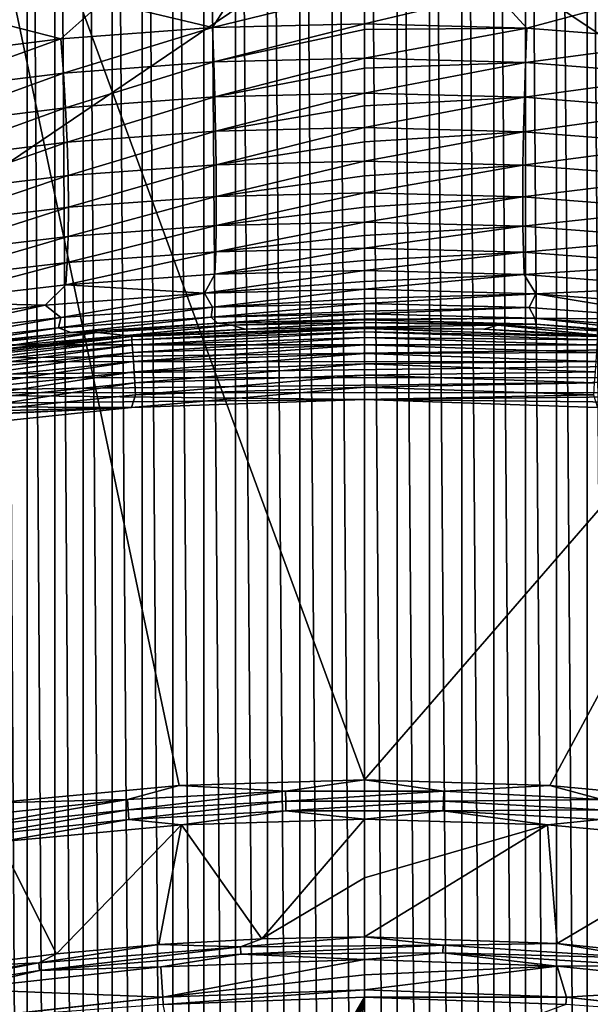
# Model space of a CAD drawing. Header units: metres. Extents: x -24 to 72, y -247 to 22.
# Tile 235 of 256: x -2.43 to 1.59, y -203.63 to -196.69. Entities that reach past the tile are written whole.
import ezdxf

# ---------------------------------------------------------------- set-up
doc = ezdxf.new("R2010")
doc.units = ezdxf.units.M
doc.layers.add('solid_509589_MEDIA_SW0001', color=7, linetype='CONTINUOUS')

msp = doc.modelspace()

# ---------------------------------------------------------------- linework, layer by layer
at = {"layer": 'solid_509589_MEDIA_SW0001'}
for points in [[(-2.558569, -187.76239, 309.139099), (-2.558844, -218.845291, 309.681671), (-2.372415, -218.71817, 309.679901)], [(-2.372247, -187.88942, 309.141785), (-2.558569, -187.76239, 309.139099), (-2.372415, -218.71817, 309.679901)], [(-2.372247, -187.88942, 309.141785), (-2.372415, -218.71817, 309.679901), (-2.179189, -218.600693, 309.678253)], [(-2.179086, -188.006821, 309.144257), (-2.372247, -187.88942, 309.141785), (-2.179189, -218.600693, 309.678253)], [(-2.179086, -188.006821, 309.144257), (-2.179189, -218.600693, 309.678253), (-1.979616, -218.493149, 309.676788)], [(-1.979491, -188.114349, 309.146515), (-2.179086, -188.006821, 309.144257), (-1.979616, -218.493149, 309.676788)], [(-1.979491, -188.114349, 309.146515), (-1.979616, -218.493149, 309.676788), (-1.774487, -218.396072, 309.675476)], [(-1.774213, -188.211487, 309.14859), (-1.979491, -188.114349, 309.146515), (-1.774487, -218.396072, 309.675476)], [(-1.774213, -188.211487, 309.14859), (-1.774487, -218.396072, 309.675476), (-1.564267, -218.309677, 309.674286)], [(-1.563955, -188.297882, 309.150421), (-1.774213, -188.211487, 309.14859), (-1.564267, -218.309677, 309.674286)], [(1.775186, -188.211441, 309.148041), (1.564966, -188.297821, 309.149933), (1.774912, -218.396027, 309.674927)], [(-1.563955, -188.297882, 309.150421), (-1.564267, -218.309677, 309.674286), (-1.349391, -218.234177, 309.673279)], [(-1.349169, -188.373337, 309.152039), (-1.563955, -188.297882, 309.150421), (-1.349391, -218.234177, 309.673279)], [(1.564966, -188.297821, 309.149933), (1.350091, -188.373306, 309.151611), (1.564655, -218.309616, 309.673798)], [(1.564966, -188.297821, 309.149933), (1.564655, -218.309616, 309.673798), (1.774912, -218.396027, 309.674927)], [(-1.349169, -188.373337, 309.152039), (-1.349391, -218.234177, 309.673279), (-1.130705, -218.169907, 309.672394)], [(-1.130527, -188.437592, 309.153412), (-1.349169, -188.373337, 309.152039), (-1.130705, -218.169907, 309.672394)], [(1.350091, -188.373306, 309.151611), (1.131405, -188.437576, 309.153076), (1.349869, -218.234161, 309.672852)], [(1.350091, -188.373306, 309.151611), (1.349869, -218.234161, 309.672852), (1.564655, -218.309616, 309.673798)], [(-1.130527, -188.437592, 309.153412), (-1.130705, -218.169907, 309.672394), (-0.908685, -218.117035, 309.671661)], [(-0.908503, -188.490448, 309.154541), (-1.130527, -188.437592, 309.153412), (-0.908685, -218.117035, 309.671661)], [(1.131405, -188.437576, 309.153076), (0.909385, -188.490448, 309.154266), (1.131227, -218.169891, 309.672028)], [(1.131405, -188.437576, 309.153076), (1.131227, -218.169891, 309.672028), (1.349869, -218.234161, 309.672852)], [(-0.908503, -188.490448, 309.154541), (-0.908685, -218.117035, 309.671661), (-0.683755, -218.075684, 309.671112)], [(-0.683533, -188.531784, 309.155396), (-0.908503, -188.490448, 309.154541), (-0.683755, -218.075684, 309.671112)], [(0.909385, -188.490448, 309.154266), (0.684455, -188.531769, 309.155212), (0.909203, -218.11702, 309.671387)], [(0.909385, -188.490448, 309.154266), (0.909203, -218.11702, 309.671387), (1.131227, -218.169891, 309.672028)], [(-0.683533, -188.531784, 309.155396), (-0.683755, -218.075684, 309.671112), (-0.456575, -218.046036, 309.670685)], [(-0.456357, -188.561432, 309.156036), (-0.683533, -188.531784, 309.155396), (-0.456575, -218.046036, 309.670685)], [(-0.456357, -188.561432, 309.156036), (-0.456575, -218.046036, 309.670685), (-0.228438, -218.028198, 309.67041)], [(-0.228256, -188.579269, 309.156372), (-0.456357, -188.561432, 309.156036), (-0.228438, -218.028198, 309.67041)], [(-0.228256, -188.579269, 309.156372), (-0.228438, -218.028198, 309.67041), (0.000294, -218.022217, 309.670319)], [(-0.228256, -188.579269, 309.156372), (0.000294, -218.022217, 309.670319), (0.000406, -188.585236, 309.156494)], [(0.000406, -188.585236, 309.156494), (0.000294, -218.022217, 309.670319), (0.228956, -218.028198, 309.670349)], [(0.229138, -188.579254, 309.156311), (0.000406, -188.585236, 309.156494), (0.228956, -218.028198, 309.670349)], [(0.229138, -188.579254, 309.156311), (0.228956, -218.028198, 309.670349), (0.457057, -218.046021, 309.670532)], [(0.457275, -188.561432, 309.155884), (0.229138, -188.579254, 309.156311), (0.457057, -218.046021, 309.670532)], [(0.457275, -188.561432, 309.155884), (0.457057, -218.046021, 309.670532), (0.684233, -218.075684, 309.670898)], [(0.684455, -188.531769, 309.155212), (0.457275, -188.561432, 309.155884), (0.684233, -218.075684, 309.670898)], [(0.684455, -188.531769, 309.155212), (0.684233, -218.075684, 309.670898), (0.909203, -218.11702, 309.671387)], [(3.881015, -193.369965, 273.885651), (-3.881016, -193.369965, 273.885651), (-4.395931, -198.984039, 273.983643)], [(3.881015, -193.369965, 273.885651), (-4.395931, -198.984039, 273.983643), (4.39593, -198.984039, 273.983643)], [(-1.3029, -202.085953, 268.736969), (-2.600919, -202.207657, 268.739105), (-3.082515, -193.63089, 268.589386)], [(0, -202.045349, 268.736267), (-1.3029, -202.085953, 268.736969), (-3.082515, -193.63089, 268.589386)], [(3.485393, -198.023438, 268.666077), (0, -202.045349, 268.736267), (-3.082515, -193.63089, 268.589386)], [(3.082515, -193.63089, 268.589386), (3.485393, -198.023438, 268.666077), (-3.082515, -193.63089, 268.589386)], [(-1.069832, -196.749329, 277.963013), (-0.914482, -196.50621, 277.96283), (0.000004, -196.487045, 277.940674)], [(-1.069832, -196.749329, 277.963013), (0.000004, -196.487045, 277.940674), (0.000001, -196.723343, 277.932648)], [(0.000001, -196.723343, 277.932648), (0.000004, -196.487045, 277.940674), (0.915195, -196.506195, 277.96286)], [(-2.135761, -196.828995, 278.052948), (-2.778035, -196.665543, 278.143921), (-1.8411, -196.565323, 278.030151)], [(-1.069832, -196.749329, 277.963013), (-2.135761, -196.828995, 278.052948), (-1.8411, -196.565323, 278.030151)], [(-1.069832, -196.749329, 277.963013), (-1.8411, -196.565323, 278.030151), (-0.914482, -196.50621, 277.96283)], [(1.140985, -196.752975, 277.967163), (0.000001, -196.723343, 277.932648), (0.915195, -196.506195, 277.96286)], [(1.140985, -196.752975, 277.967163), (0.915195, -196.506195, 277.96286), (1.84221, -196.565338, 278.030243)], [(2.276895, -196.843536, 278.069305), (1.140985, -196.752975, 277.967163), (1.84221, -196.565338, 278.030243)], [(-2.135761, -196.828995, 278.052948), (-3.191726, -196.960434, 278.200714), (-2.778035, -196.665543, 278.143921)], [(-2.11831, -197.070724, 278.016968), (-2.135761, -196.828995, 278.052948), (-1.069832, -196.749329, 277.963013)], [(-2.11831, -197.070724, 278.016968), (-1.069832, -196.749329, 277.963013), (-1.060999, -196.991745, 277.92868)], [(-1.060999, -196.991745, 277.92868), (-1.069832, -196.749329, 277.963013), (0.000001, -196.723343, 277.932648)], [(-1.060999, -196.991745, 277.92868), (0.000001, -196.723343, 277.932648), (0.000001, -196.763031, 277.928894)], [(-1.060999, -196.991745, 277.92868), (0.000001, -196.763031, 277.928894), (0.000001, -196.966217, 277.898743)], [(0.000001, -196.763031, 277.928894), (0.000001, -196.723343, 277.932648), (1.140985, -196.752975, 277.967163)], [(0.000001, -196.966217, 277.898743), (1.140985, -196.752975, 277.967163), (1.131569, -196.995377, 277.932739)], [(0.000001, -196.763031, 277.928894), (1.140985, -196.752975, 277.967163), (0.000001, -196.966217, 277.898743)], [(1.131569, -196.995377, 277.932739), (1.140985, -196.752975, 277.967163), (2.276895, -196.843536, 278.069305)], [(-3.166101, -197.201019, 278.162079), (-3.191726, -196.960434, 278.200714), (-2.135761, -196.828995, 278.052948)], [(-3.166101, -197.201019, 278.162079), (-2.135761, -196.828995, 278.052948), (-2.11831, -197.070724, 278.016968)], [(1.131569, -196.995377, 277.932739), (2.276895, -196.843536, 278.069305), (2.258327, -197.085129, 278.03302)], [(-1.060999, -196.991745, 277.92868), (0.000001, -196.966217, 277.898743), (-1.053641, -197.236755, 277.866394)], [(-1.053641, -197.236755, 277.866394), (0.000001, -196.966217, 277.898743), (0.000001, -197.035538, 277.884125)], [(0.000001, -196.966217, 277.898743), (1.131569, -196.995377, 277.932739), (0.000001, -197.035538, 277.884125)], [(-2.11831, -197.070724, 278.016968), (-1.060999, -196.991745, 277.92868), (-2.103777, -197.315018, 277.953156)], [(-1.060999, -196.991745, 277.92868), (-1.053641, -197.236755, 277.866394), (-2.103777, -197.315018, 277.953156)], [(-1.053641, -197.236755, 277.866394), (0.000001, -197.035538, 277.884125), (0.000001, -197.21138, 277.836884)], [(1.131569, -196.995377, 277.932739), (1.123724, -197.240356, 277.870392), (0.000001, -197.21138, 277.836884)], [(1.131569, -196.995377, 277.932739), (0.000001, -197.21138, 277.836884), (0.000001, -197.035538, 277.884125)], [(1.131569, -196.995377, 277.932739), (2.258327, -197.085129, 278.03302), (1.123724, -197.240356, 277.870392)], [(-3.166101, -197.201019, 278.162079), (-2.11831, -197.070724, 278.016968), (-3.144802, -197.444168, 278.095856)], [(-2.11831, -197.070724, 278.016968), (-2.103777, -197.315018, 277.953156), (-3.144802, -197.444168, 278.095856)], [(2.258327, -197.085129, 278.03302), (2.242865, -197.3293, 277.968964), (1.123724, -197.240356, 277.870392)], [(-2.103777, -197.315018, 277.953156), (-1.053641, -197.236755, 277.866394), (-2.092718, -197.55722, 277.860321)], [(-1.053641, -197.236755, 277.866394), (-1.04804, -197.47966, 277.774933), (-2.092718, -197.55722, 277.860321)], [(-1.053641, -197.236755, 277.866394), (0.000001, -197.21138, 277.836884), (-1.04804, -197.47966, 277.774933)], [(-1.04804, -197.47966, 277.774933), (0.000001, -197.21138, 277.836884), (0.000001, -197.300751, 277.807037)], [(0.000001, -197.21138, 277.836884), (1.123724, -197.240356, 277.870392), (0.000001, -197.300751, 277.807037)], [(1.123724, -197.240356, 277.870392), (1.117752, -197.483215, 277.77887), (0.000001, -197.454285, 277.74588)], [(1.123724, -197.240356, 277.870392), (0.000001, -197.454285, 277.74588), (0.000001, -197.300751, 277.807037)], [(1.123724, -197.240356, 277.870392), (2.242865, -197.3293, 277.968964), (1.117752, -197.483215, 277.77887)], [(-3.144802, -197.444168, 278.095856), (-2.103777, -197.315018, 277.953156), (-3.128648, -197.685226, 278.000793)], [(-2.103777, -197.315018, 277.953156), (-2.092718, -197.55722, 277.860321), (-3.128648, -197.685226, 278.000793)], [(-1.04804, -197.47966, 277.774933), (0.000001, -197.300751, 277.807037), (0.000001, -197.454285, 277.74588)], [(2.242865, -197.3293, 277.968964), (2.231104, -197.571365, 277.875885), (1.117752, -197.483215, 277.77887)], [(-1.04804, -197.47966, 277.774933), (0.000001, -197.454285, 277.74588), (-1.044436, -197.715317, 277.654053)], [(-1.044436, -197.715317, 277.654053), (0.000001, -197.454285, 277.74588), (0.000001, -197.55484, 277.698669)], [(0.000001, -197.454285, 277.74588), (1.117752, -197.483215, 277.77887), (0.000001, -197.55484, 277.698669)], [(-2.092718, -197.55722, 277.860321), (-1.04804, -197.47966, 277.774933), (-2.08561, -197.792191, 277.738251)], [(-1.04804, -197.47966, 277.774933), (-1.044436, -197.715317, 277.654053), (-2.08561, -197.792191, 277.738251)], [(1.117752, -197.483215, 277.77887), (1.113909, -197.718842, 277.657928), (0.000001, -197.689941, 277.625458)], [(1.117752, -197.483215, 277.77887), (0.000001, -197.689941, 277.625458), (0.000001, -197.55484, 277.698669)], [(1.117752, -197.483215, 277.77887), (2.231104, -197.571365, 277.875885), (1.113909, -197.718842, 277.657928)], [(-3.128648, -197.685226, 278.000793), (-2.092718, -197.55722, 277.860321), (-3.118341, -197.919083, 277.876862)], [(-2.092718, -197.55722, 277.860321), (-2.08561, -197.792191, 277.738251), (-3.118341, -197.919083, 277.876862)], [(-1.044436, -197.715317, 277.654053), (0.000001, -197.55484, 277.698669), (0.000001, -197.689941, 277.625458)], [(2.231104, -197.571365, 277.875885), (2.223549, -197.806213, 277.753601), (1.113909, -197.718842, 277.657928)], [(-2.08561, -197.792191, 277.738251), (-1.044436, -197.715317, 277.654053), (-2.082805, -198.014679, 277.587982)], [(-1.044436, -197.715317, 277.654053), (-1.043007, -197.938477, 277.50473), (-2.082805, -198.014679, 277.587982)], [(-1.044436, -197.715317, 277.654053), (0.000001, -197.689941, 277.625458), (-1.043007, -197.938477, 277.50473)], [(-1.043007, -197.938477, 277.50473), (0.000001, -197.689941, 277.625458), (0.000001, -197.794067, 277.560669)], [(0.000001, -197.689941, 277.625458), (1.113909, -197.718842, 277.657928), (0.000001, -197.794067, 277.560669)], [(1.113909, -197.718842, 277.657928), (1.112385, -197.941971, 277.508575), (0.000001, -197.913132, 277.476532)], [(1.113909, -197.718842, 277.657928), (0.000001, -197.913132, 277.476532), (0.000001, -197.794067, 277.560669)], [(1.113909, -197.718842, 277.657928), (2.223549, -197.806213, 277.753601), (1.112385, -197.941971, 277.508575)], [(-3.118341, -197.919083, 277.876862), (-2.08561, -197.792191, 277.738251), (-3.114397, -198.140533, 277.725067)], [(-2.08561, -197.792191, 277.738251), (-2.082805, -198.014679, 277.587982), (-3.114397, -198.140533, 277.725067)], [(-1.043007, -197.938477, 277.50473), (0.000001, -197.794067, 277.560669), (0.000001, -197.913132, 277.476532)], [(2.223549, -197.806213, 277.753601), (2.220575, -198.028595, 277.603149), (1.112385, -197.941971, 277.508575)], [(-1.043007, -197.938477, 277.50473), (-1.043851, -198.144089, 277.329224), (-2.084494, -198.219696, 277.411774)], [(-2.082805, -198.014679, 277.587982), (-1.043007, -197.938477, 277.50473), (-2.084494, -198.219696, 277.411774)], [(-1.043851, -198.144089, 277.329224), (0.000001, -197.913132, 277.476532), (0.000001, -198.01503, 277.394958)], [(-1.043007, -197.938477, 277.50473), (0.000001, -197.913132, 277.476532), (-1.043851, -198.144089, 277.329224)], [(0.000001, -197.913132, 277.476532), (1.112385, -197.941971, 277.508575), (0.000001, -198.01503, 277.394958)], [(1.112385, -197.941971, 277.508575), (1.113284, -198.147568, 277.333008), (0.000001, -198.118729, 277.301422)], [(1.112385, -197.941971, 277.508575), (0.000001, -198.118729, 277.301422), (0.000001, -198.01503, 277.394958)], [(1.112385, -197.941971, 277.508575), (2.220575, -198.028595, 277.603149), (1.113284, -198.147568, 277.333008)], [(-2.082805, -198.014679, 277.587982), (-2.084494, -198.219696, 277.411774), (-3.117095, -198.344574, 277.547729)], [(-3.114397, -198.140533, 277.725067), (-2.082805, -198.014679, 277.587982), (-3.117095, -198.344574, 277.547729)], [(-1.043851, -198.144089, 277.329224), (0.000001, -198.01503, 277.394958), (0.000001, -198.118729, 277.301422)], [(3.485393, -198.023438, 268.666077), (1.3029, -202.085953, 268.736969), (0, -202.045349, 268.736267)], [(3.485393, -198.023438, 268.666077), (2.600918, -202.207657, 268.739105), (1.3029, -202.085953, 268.736969)], [(2.220575, -198.028595, 277.603149), (2.222385, -198.233505, 277.426819), (1.113284, -198.147568, 277.333008)], [(-1.043851, -198.144089, 277.329224), (-1.046974, -198.327744, 277.130859), (-2.090689, -198.402802, 277.212982)], [(-2.084494, -198.219696, 277.411774), (-1.043851, -198.144089, 277.329224), (-2.090689, -198.402802, 277.212982)], [(-1.046974, -198.327744, 277.130859), (0.000001, -198.118729, 277.301422), (0.000001, -198.214554, 277.203949)], [(-1.043851, -198.144089, 277.329224), (0.000001, -198.118729, 277.301422), (-1.046974, -198.327744, 277.130859)], [(0.000001, -198.118729, 277.301422), (1.113284, -198.147568, 277.333008), (0.000001, -198.214554, 277.203949)], [(1.113284, -198.147568, 277.333008), (1.116611, -198.331192, 277.134644), (0.000001, -198.302399, 277.103424)], [(1.113284, -198.147568, 277.333008), (0.000001, -198.302399, 277.103424), (0.000001, -198.214554, 277.203949)], [(1.113284, -198.147568, 277.333008), (2.222385, -198.233505, 277.426819), (1.116611, -198.331192, 277.134644)], [(-2.084494, -198.219696, 277.411774), (-2.090689, -198.402802, 277.212982), (-3.126447, -198.52681, 277.348267)], [(-3.117095, -198.344574, 277.547729), (-2.084494, -198.219696, 277.411774), (-3.126447, -198.52681, 277.348267)], [(-1.046974, -198.327744, 277.130859), (0.000001, -198.214554, 277.203949), (0.000001, -198.302399, 277.103424)], [(2.222385, -198.233505, 277.426819), (2.228992, -198.416504, 277.227966), (1.116611, -198.331192, 277.134644)], [(-1.046974, -198.327744, 277.130859), (-1.052287, -198.48587, 276.913971), (-2.101215, -198.560471, 276.995941)], [(-2.090689, -198.402802, 277.212982), (-1.046974, -198.327744, 277.130859), (-2.101215, -198.560471, 276.995941)], [(-1.052287, -198.48587, 276.913971), (0.000001, -198.302399, 277.103424), (0.000001, -198.38974, 276.990417)], [(-1.046974, -198.327744, 277.130859), (0.000001, -198.302399, 277.103424), (-1.052287, -198.48587, 276.913971)], [(0.000001, -198.302399, 277.103424), (1.116611, -198.331192, 277.134644), (0.000001, -198.38974, 276.990417)], [(1.116611, -198.331192, 277.134644), (1.122273, -198.489304, 276.917725), (0.000001, -198.460602, 276.88678)], [(1.116611, -198.331192, 277.134644), (0.000001, -198.460602, 276.88678), (0.000001, -198.38974, 276.990417)], [(1.116611, -198.331192, 277.134644), (2.228992, -198.416504, 277.227966), (1.122273, -198.489304, 276.917725)], [(-2.090689, -198.402802, 277.212982), (-2.101215, -198.560471, 276.995941), (-3.142193, -198.683731, 277.131012)], [(-3.126447, -198.52681, 277.348267), (-2.090689, -198.402802, 277.212982), (-3.142193, -198.683731, 277.131012)], [(-1.052287, -198.48587, 276.913971), (0.000001, -198.38974, 276.990417), (0.000001, -198.460602, 276.88678)], [(2.228992, -198.416504, 277.227966), (2.24021, -198.574097, 277.010895), (1.122273, -198.489304, 276.917725)], [(-2.101215, -198.560471, 276.995941), (-1.052287, -198.48587, 276.913971), (-1.125233, -198.619247, 276.686981)], [(-1.125233, -198.619247, 276.686981), (0.000001, -198.460602, 276.88678), (0.000001, -198.53804, 276.757446)], [(-1.052287, -198.48587, 276.913971), (0.000001, -198.460602, 276.88678), (-1.125233, -198.619247, 276.686981)], [(0.000001, -198.460602, 276.88678), (1.122273, -198.489304, 276.917725), (0.000001, -198.53804, 276.757446)], [(1.122273, -198.489304, 276.917725), (1.205392, -198.623383, 276.691559), (0.000001, -198.590881, 276.656464)], [(1.122273, -198.489304, 276.917725), (0.000001, -198.590881, 276.656464), (0.000001, -198.53804, 276.757446)], [(1.122273, -198.489304, 276.917725), (2.24021, -198.574097, 277.010895), (1.205392, -198.623383, 276.691559)], [(-3.142193, -198.683731, 277.131012), (-2.101215, -198.560471, 276.995941), (-2.246173, -198.702896, 276.77951)], [(-2.101215, -198.560471, 276.995941), (-1.125233, -198.619247, 276.686981), (-2.246173, -198.702896, 276.77951)], [(-1.125233, -198.619247, 276.686981), (0.000001, -198.53804, 276.757446), (0.000001, -198.590881, 276.656464)], [(2.24021, -198.574097, 277.010895), (2.40524, -198.719284, 276.797577), (1.205392, -198.623383, 276.691559)], [(-2.135571, -198.79126, 276.527283), (-2.246173, -198.702896, 276.77951), (-1.125233, -198.619247, 276.686981)], [(-2.135571, -198.79126, 276.527283), (-1.125233, -198.619247, 276.686981), (-1.069638, -198.717209, 276.444641)], [(-1.069638, -198.717209, 276.444641), (-1.125233, -198.619247, 276.686981), (0.000001, -198.590881, 276.656464)], [(-1.069638, -198.717209, 276.444641), (0.000001, -198.590881, 276.656464), (0.000001, -198.657379, 276.508331)], [(0.000001, -198.590881, 276.656464), (1.205392, -198.623383, 276.691559), (0.000001, -198.657379, 276.508331)], [(1.205392, -198.623383, 276.691559), (1.158585, -198.721497, 276.449432), (0.000001, -198.692078, 276.417694)], [(1.205392, -198.623383, 276.691559), (0.000001, -198.692078, 276.417694), (0.000001, -198.657379, 276.508331)], [(1.205392, -198.623383, 276.691559), (2.312207, -198.808304, 276.546265), (1.158585, -198.721497, 276.449432)], [(1.205392, -198.623383, 276.691559), (2.40524, -198.719284, 276.797577), (2.312207, -198.808304, 276.546265)], [(-3.142193, -198.683731, 277.131012), (-2.246173, -198.702896, 276.77951), (-3.357537, -198.840942, 276.931732)], [(-3.193321, -198.913605, 276.663391), (-3.357537, -198.840942, 276.931732), (-2.246173, -198.702896, 276.77951)], [(-3.193321, -198.913605, 276.663391), (-2.246173, -198.702896, 276.77951), (-2.135571, -198.79126, 276.527283)], [(-1.069638, -198.717209, 276.444641), (-1.07834, -198.789124, 276.202423), (-2.152774, -198.862686, 276.28537)], [(-2.135571, -198.79126, 276.527283), (-1.069638, -198.717209, 276.444641), (-2.152774, -198.862686, 276.28537)], [(-1.07834, -198.789124, 276.202423), (0.000001, -198.692078, 276.417694), (0.000001, -198.745987, 276.246735)], [(-1.069638, -198.717209, 276.444641), (0.000001, -198.692078, 276.417694), (-1.07834, -198.789124, 276.202423)], [(-1.069638, -198.717209, 276.444641), (0.000001, -198.657379, 276.508331), (0.000001, -198.692078, 276.417694)], [(0.000001, -198.692078, 276.417694), (1.158585, -198.721497, 276.449432), (0.000001, -198.745987, 276.246735)], [(-1.07834, -198.789124, 276.202423), (0.000001, -198.745987, 276.246735), (0.000001, -198.764221, 276.175476)], [(-1.07834, -198.789124, 276.202423), (0.000001, -198.764221, 276.175476), (-1.03442, -198.830673, 275.958984)], [(-1.03442, -198.830673, 275.958984), (0.000001, -198.764221, 276.175476), (0.000001, -198.802597, 275.97644)], [(1.158585, -198.721497, 276.449432), (1.19794, -198.794876, 276.208923), (0.000001, -198.764221, 276.175476)], [(1.158585, -198.721497, 276.449432), (0.000001, -198.764221, 276.175476), (0.000001, -198.745987, 276.246735)], [(0.000001, -198.764221, 276.175476), (1.19794, -198.794876, 276.208923), (0.000001, -198.802597, 275.97644)], [(1.158585, -198.721497, 276.449432), (2.312207, -198.808304, 276.546265), (1.19794, -198.794876, 276.208923)], [(-2.135571, -198.79126, 276.527283), (-2.152774, -198.862686, 276.28537), (-3.21886, -198.984268, 276.421997)], [(-3.193321, -198.913605, 276.663391), (-2.135571, -198.79126, 276.527283), (-3.21886, -198.984268, 276.421997)], [(-2.152774, -198.862686, 276.28537), (-1.07834, -198.789124, 276.202423), (-2.065318, -198.89682, 276.034454)], [(-1.07834, -198.789124, 276.202423), (-1.03442, -198.830673, 275.958984), (-2.065318, -198.89682, 276.034454)], [(-1.881703, -198.897629, 275.801208), (-2.065318, -198.89682, 276.034454), (-1.03442, -198.830673, 275.958984)], [(-0.936761, -198.844025, 275.726105), (-1.881703, -198.897629, 275.801208), (-1.03442, -198.830673, 275.958984)], [(-0.936761, -198.844025, 275.726105), (-1.674457, -198.916916, 274.47818), (-1.881703, -198.897629, 275.801208)], [(-0.936761, -198.844025, 275.726105), (-0.837739, -198.873062, 274.477417), (-1.674457, -198.916916, 274.47818)], [(-1.03442, -198.830673, 275.958984), (0.000001, -198.802597, 275.97644), (0.000001, -198.808395, 275.934357)], [(-0.936761, -198.844025, 275.726105), (-1.03442, -198.830673, 275.958984), (0.000001, -198.808395, 275.934357)], [(-0.936761, -198.844025, 275.726105), (0.000001, -198.808395, 275.934357), (0, -198.826401, 275.701233)], [(-0.936761, -198.844025, 275.726105), (0, -198.826401, 275.701233), (-0.837739, -198.873062, 274.477417)], [(0, -198.826401, 275.701233), (0, -198.858444, 274.477173), (-0.837739, -198.873062, 274.477417)], [(0.000001, -198.808395, 275.934357), (1.206729, -198.838654, 275.968109), (0, -198.826401, 275.701233)], [(0.936805, -198.844025, 275.726105), (0, -198.858444, 274.477173), (0, -198.826401, 275.701233)], [(1.206729, -198.838654, 275.968109), (0.936805, -198.844025, 275.726105), (0, -198.826401, 275.701233)], [(0.936805, -198.844025, 275.726105), (0.837739, -198.873062, 274.477417), (0, -198.858444, 274.477173)], [(1.19794, -198.794876, 276.208923), (1.206729, -198.838654, 275.968109), (0.000001, -198.808395, 275.934357)], [(1.19794, -198.794876, 276.208923), (0.000001, -198.808395, 275.934357), (0.000001, -198.802597, 275.97644)], [(0.936805, -198.844025, 275.726105), (1.674457, -198.916916, 274.47818), (0.837739, -198.873062, 274.477417)], [(1.206729, -198.838654, 275.968109), (1.881912, -198.897644, 275.801239), (0.936805, -198.844025, 275.726105)], [(0.936805, -198.844025, 275.726105), (1.881912, -198.897644, 275.801239), (1.674457, -198.916916, 274.47818)], [(1.19794, -198.794876, 276.208923), (2.407585, -198.928558, 276.070587), (1.206729, -198.838654, 275.968109)], [(1.19794, -198.794876, 276.208923), (2.390257, -198.885574, 276.311127), (2.407585, -198.928558, 276.070587)], [(2.312207, -198.808304, 276.546265), (2.390257, -198.885574, 276.311127), (1.19794, -198.794876, 276.208923)], [(1.206729, -198.838654, 275.968109), (2.407585, -198.928558, 276.070587), (1.881912, -198.897644, 275.801239)], [(-3.267478, -199.091568, 274.395538), (-2.509135, -198.989929, 274.479462), (-1.674457, -198.916916, 274.47818)], [(-1.637557, -198.924026, 274.392609), (-3.267478, -199.091568, 274.395538), (-1.674457, -198.916916, 274.47818)], [(-3.26435, -199.115768, 274.312286), (-3.267478, -199.091568, 274.395538), (-1.637557, -198.924026, 274.392609)], [(-1.635989, -198.948395, 274.309357), (-3.26435, -199.115768, 274.312286), (-1.637557, -198.924026, 274.392609)], [(-3.21886, -198.984268, 276.421997), (-2.152774, -198.862686, 276.28537), (-3.08882, -199.006256, 276.158875)], [(-2.152774, -198.862686, 276.28537), (-2.065318, -198.89682, 276.034454), (-3.08882, -199.006256, 276.158875)], [(-2.833759, -198.988281, 275.927582), (-3.08882, -199.006256, 276.158875), (-2.065318, -198.89682, 276.034454)], [(-1.881703, -198.897629, 275.801208), (-2.833759, -198.988281, 275.927582), (-2.065318, -198.89682, 276.034454)], [(-1.881703, -198.897629, 275.801208), (-2.509135, -198.989929, 274.479462), (-2.833759, -198.988281, 275.927582)], [(-1.881703, -198.897629, 275.801208), (-1.674457, -198.916916, 274.47818), (-2.509135, -198.989929, 274.479462)], [(-1.637557, -198.924026, 274.392609), (-1.674457, -198.916916, 274.47818), (-0.837739, -198.873062, 274.477417)], [(-1.637557, -198.924026, 274.392609), (-0.837739, -198.873062, 274.477417), (0, -198.858444, 274.477173)], [(0, -198.868103, 274.391632), (-1.637557, -198.924026, 274.392609), (0, -198.858444, 274.477173)], [(-1.635989, -198.948395, 274.309357), (-1.637557, -198.924026, 274.392609), (0, -198.868103, 274.391632)], [(-1.635989, -198.948395, 274.309357), (0, -198.868103, 274.391632), (0, -198.892517, 274.30838)], [(-1.633458, -198.986771, 274.231598), (-1.635989, -198.948395, 274.309357), (0, -198.892517, 274.30838)], [(-1.633458, -198.986771, 274.231598), (0, -198.892517, 274.30838), (0, -198.930969, 274.230621)], [(0.837739, -198.873062, 274.477417), (0, -198.868103, 274.391632), (0, -198.858444, 274.477173)], [(1.637557, -198.924026, 274.392609), (0, -198.892517, 274.30838), (0, -198.868103, 274.391632)], [(1.637557, -198.924026, 274.392609), (0, -198.868103, 274.391632), (0.837739, -198.873062, 274.477417)], [(1.635989, -198.948395, 274.309357), (0, -198.930969, 274.230621), (0, -198.892517, 274.30838)], [(1.635989, -198.948395, 274.309357), (0, -198.892517, 274.30838), (1.637557, -198.924026, 274.392609)], [(1.637557, -198.924026, 274.392609), (0.837739, -198.873062, 274.477417), (1.674457, -198.916916, 274.47818)], [(-4.416201, -199.101135, 273.985687), (4.39593, -198.984039, 273.983643), (-4.395931, -198.984039, 273.983643)], [(-4.416201, -199.101135, 273.985687), (4.416419, -199.101913, 273.985687), (4.39593, -198.984039, 273.983643)], [(-3.2593, -199.153885, 274.234497), (-3.26435, -199.115768, 274.312286), (-1.635989, -198.948395, 274.309357)], [(-1.633458, -198.986771, 274.231598), (-3.2593, -199.153885, 274.234497), (-1.635989, -198.948395, 274.309357)], [(-3.252481, -199.204727, 274.164551), (-3.2593, -199.153885, 274.234497), (-1.633458, -198.986771, 274.231598)], [(-1.63004, -199.037964, 274.161621), (-3.252481, -199.204727, 274.164551), (-1.633458, -198.986771, 274.231598)], [(-1.63004, -199.037964, 274.161621), (-1.633458, -198.986771, 274.231598), (0, -198.930969, 274.230621)], [(-1.63004, -199.037964, 274.161621), (0, -198.930969, 274.230621), (0, -198.982285, 274.160645)], [(-1.625838, -199.100449, 274.101593), (-1.63004, -199.037964, 274.161621), (0, -198.982285, 274.160645)], [(-1.625838, -199.100449, 274.101593), (0, -198.982285, 274.160645), (0, -199.044922, 274.100616)], [(1.633458, -198.986771, 274.231598), (0, -198.982285, 274.160645), (0, -198.930969, 274.230621)], [(1.633458, -198.986771, 274.231598), (0, -198.930969, 274.230621), (1.635989, -198.948395, 274.309357)], [(1.63004, -199.037964, 274.161621), (0, -199.044922, 274.100616), (0, -198.982285, 274.160645)], [(1.63004, -199.037964, 274.161621), (0, -198.982285, 274.160645), (1.633458, -198.986771, 274.231598)], [(-3.244096, -199.266785, 274.104492), (-3.252481, -199.204727, 274.164551), (-1.63004, -199.037964, 274.161621)], [(-1.625838, -199.100449, 274.101593), (-3.244096, -199.266785, 274.104492), (-1.63004, -199.037964, 274.161621)], [(-1.620978, -199.172363, 274.053284), (-1.625838, -199.100449, 274.101593), (0, -199.044922, 274.100616)], [(-1.620978, -199.172363, 274.053284), (0, -199.044922, 274.100616), (0, -199.116989, 274.052338)], [(1.625838, -199.100449, 274.101593), (0, -199.044922, 274.100616), (1.63004, -199.037964, 274.161621)], [(1.625838, -199.100449, 274.101593), (0, -199.116989, 274.052338), (0, -199.044922, 274.100616)], [(-4.454582, -199.213211, 273.98764), (4.416419, -199.101913, 273.985687), (-4.416201, -199.101135, 273.985687)], [(-4.454582, -199.213211, 273.98764), (4.455495, -199.215302, 273.987671), (4.416419, -199.101913, 273.985687)], [(-3.234398, -199.338196, 274.056183), (-3.244096, -199.266785, 274.104492), (-1.625838, -199.100449, 274.101593)], [(-1.620978, -199.172363, 274.053284), (-3.234398, -199.338196, 274.056183), (-1.625838, -199.100449, 274.101593)], [(-1.615607, -199.251511, 274.018158), (-1.620978, -199.172363, 274.053284), (0, -199.116989, 274.052338)], [(-1.615607, -199.251511, 274.018158), (0, -199.116989, 274.052338), (0, -199.19632, 274.017212)], [(1.620978, -199.172363, 274.053284), (0, -199.116989, 274.052338), (1.625838, -199.100449, 274.101593)], [(1.620978, -199.172363, 274.053284), (0, -199.19632, 274.017212), (0, -199.116989, 274.052338)], [(-3.223681, -199.416794, 274.021057), (-3.234398, -199.338196, 274.056183), (-1.620978, -199.172363, 274.053284)], [(-1.615607, -199.251511, 274.018158), (-3.223681, -199.416794, 274.021057), (-1.620978, -199.172363, 274.053284)], [(-1.615607, -199.251511, 274.018158), (0, -199.19632, 274.017212), (-1.609886, -199.335526, 273.997284)], [(0, -199.19632, 274.017212), (0, -199.280533, 273.996338), (-1.609886, -199.335526, 273.997284)], [(1.615607, -199.251511, 274.018158), (0, -199.19632, 274.017212), (1.620978, -199.172363, 274.053284)], [(1.615607, -199.251511, 274.018158), (0, -199.280533, 273.996338), (0, -199.19632, 274.017212)], [(-4.510406, -199.318207, 273.989471), (4.455495, -199.215302, 273.987671), (-4.454582, -199.213211, 273.98764)], [(-4.510406, -199.318207, 273.989471), (4.512038, -199.32077, 273.989532), (4.455495, -199.215302, 273.987671)], [(-1.615607, -199.251511, 274.018158), (-3.212265, -199.500229, 274.000153), (-3.223681, -199.416794, 274.021057)], [(-1.615607, -199.251511, 274.018158), (-1.609886, -199.335526, 273.997284), (-3.212265, -199.500229, 274.000153)], [(1.615607, -199.251511, 274.018158), (1.609886, -199.335526, 273.997284), (0, -199.280533, 273.996338)], [(-4.510406, -199.318207, 273.989471), (-4.58251, -199.413605, 273.99115), (0, -199.367004, 273.990326)], [(0, -199.367004, 273.990326), (4.512038, -199.32077, 273.989532), (-4.510406, -199.318207, 273.989471)], [(-3.212265, -199.500229, 274.000153), (-1.609886, -199.335526, 273.997284), (-1.638326, -199.424164, 273.991333)], [(0, -199.280533, 273.996338), (0, -199.367004, 273.990326), (-1.638326, -199.424164, 273.991333)], [(-1.609886, -199.335526, 273.997284), (0, -199.280533, 273.996338), (-1.638326, -199.424164, 273.991333)], [(1.609886, -199.335526, 273.997284), (0, -199.367004, 273.990326), (0, -199.280533, 273.996338)], [(4.512038, -199.32077, 273.989532), (0, -199.367004, 273.990326), (4.584558, -199.415894, 273.99118)], [(1.609886, -199.335526, 273.997284), (1.638328, -199.424164, 273.991333), (0, -199.367004, 273.990326)], [(-4.58251, -199.413605, 273.99115), (-1.638326, -199.424164, 273.991333), (0, -199.367004, 273.990326)], [(4.584558, -199.415894, 273.99118), (0, -199.367004, 273.990326), (1.638328, -199.424164, 273.991333)], [(-4.767377, -199.564957, 273.993774), (-3.270162, -199.595566, 273.994324), (-1.638326, -199.424164, 273.991333)], [(-4.767377, -199.564957, 273.993774), (-1.638326, -199.424164, 273.991333), (-4.668931, -199.496597, 273.992584)], [(-4.668931, -199.496597, 273.992584), (-1.638326, -199.424164, 273.991333), (-4.58251, -199.413605, 273.99115)], [(-3.212265, -199.500229, 274.000153), (-1.638326, -199.424164, 273.991333), (-3.270162, -199.595566, 273.994324)], [(-1.668313, -202.184708, 268.733429), (-2.600919, -202.207657, 268.739105), (-1.3029, -202.085953, 268.736969)], [(-0.556634, -202.125275, 268.732391), (-1.668313, -202.184708, 268.733429), (-1.3029, -202.085953, 268.736969)], [(-0.556634, -202.125275, 268.732391), (-1.3029, -202.085953, 268.736969), (0, -202.045349, 268.736267)], [(0.556633, -202.125275, 268.732391), (-0.556634, -202.125275, 268.732391), (0, -202.045349, 268.736267)], [(0.556633, -202.125275, 268.732391), (0, -202.045349, 268.736267), (1.3029, -202.085953, 268.736969)], [(1.668313, -202.184708, 268.733429), (0.556633, -202.125275, 268.732391), (1.3029, -202.085953, 268.736969)], [(1.668313, -202.184708, 268.733429), (1.3029, -202.085953, 268.736969), (2.600918, -202.207657, 268.739105)], [(-1.662633, -202.255707, 268.718933), (-1.668313, -202.184708, 268.733429), (-0.556634, -202.125275, 268.732391)], [(-1.662633, -202.255707, 268.718933), (-0.556634, -202.125275, 268.732391), (-0.554739, -202.196487, 268.717896)], [(-0.554739, -202.196487, 268.717896), (-0.556634, -202.125275, 268.732391), (0.556633, -202.125275, 268.732391)], [(-0.554739, -202.196487, 268.717896), (0.556633, -202.125275, 268.732391), (0.554738, -202.196487, 268.717896)], [(0.554738, -202.196487, 268.717896), (0.556633, -202.125275, 268.732391), (1.668313, -202.184708, 268.733429)], [(-1.668313, -202.184708, 268.733429), (-2.775234, -202.303375, 268.735504), (-2.600919, -202.207657, 268.739105)], [(-2.765786, -202.373978, 268.721008), (-2.775234, -202.303375, 268.735504), (-1.668313, -202.184708, 268.733429)], [(-2.765786, -202.373978, 268.721008), (-1.668313, -202.184708, 268.733429), (-1.662633, -202.255707, 268.718933)], [(-1.662633, -202.255707, 268.718933), (-0.554739, -202.196487, 268.717896), (-1.657197, -202.323868, 268.694275)], [(-0.554739, -202.196487, 268.717896), (-0.552925, -202.264832, 268.693237), (-1.657197, -202.323868, 268.694275)], [(-0.554739, -202.196487, 268.717896), (0.554738, -202.196487, 268.717896), (-0.552925, -202.264832, 268.693237)], [(0.554738, -202.196487, 268.717896), (0.552924, -202.264832, 268.693237), (-0.552925, -202.264832, 268.693237)], [(0.554738, -202.196487, 268.717896), (1.662633, -202.255707, 268.718933), (0.552924, -202.264832, 268.693237)], [(0.554738, -202.196487, 268.717896), (1.668313, -202.184708, 268.733429), (1.662633, -202.255707, 268.718933)], [(-2.765786, -202.373978, 268.721008), (-1.662633, -202.255707, 268.718933), (-2.756742, -202.441742, 268.69632)], [(-1.662633, -202.255707, 268.718933), (-1.657197, -202.323868, 268.694275), (-2.756742, -202.441742, 268.69632)], [(-1.657197, -202.323868, 268.694275), (-0.552925, -202.264832, 268.693237), (-1.286484, -202.361465, 268.659607)], [(-0.552925, -202.264832, 268.693237), (0, -202.32135, 268.658905), (-1.286484, -202.361465, 268.659607)], [(-0.723303, -203.164307, 268.150513), (-1.286484, -202.361465, 268.659607), (0, -202.32135, 268.658905)], [(-0.000182, -202.734482, 268.401642), (-0.723303, -203.164307, 268.150513), (0, -202.32135, 268.658905)], [(-0.552925, -202.264832, 268.693237), (0.552924, -202.264832, 268.693237), (0, -202.32135, 268.658905)], [(-0.000182, -202.734482, 268.401642), (0, -202.32135, 268.658905), (1.286483, -202.361465, 268.659607)], [(0.552924, -202.264832, 268.693237), (1.286483, -202.361465, 268.659607), (0, -202.32135, 268.658905)], [(1.662633, -202.255707, 268.718933), (1.657196, -202.323868, 268.694275), (0.552924, -202.264832, 268.693237)], [(0.552924, -202.264832, 268.693237), (1.657196, -202.323868, 268.694275), (1.286483, -202.361465, 268.659607)], [(-2.756742, -202.441742, 268.69632), (-1.657197, -202.323868, 268.694275), (-2.567139, -202.481552, 268.661713)], [(-1.657197, -202.323868, 268.694275), (-1.286484, -202.361465, 268.659607), (-2.567139, -202.481552, 268.661713)], [(-2.166791, -203.269867, 268.152374), (-2.567139, -202.481552, 268.661713), (-1.286484, -202.361465, 268.659607)], [(-1.445854, -203.203888, 268.151215), (-2.166791, -203.269867, 268.152374), (-1.286484, -202.361465, 268.659607)], [(-0.723303, -203.164307, 268.150513), (-1.445854, -203.203888, 268.151215), (-1.286484, -202.361465, 268.659607)], [(-0.000182, -202.734482, 268.401642), (1.286483, -202.361465, 268.659607), (-0.000178, -203.151154, 268.150269)], [(1.353679, -203.197372, 268.151093), (-0.000178, -203.151154, 268.150269), (1.286483, -202.361465, 268.659607)], [(1.657196, -202.323868, 268.694275), (2.567137, -202.481552, 268.661713), (1.286483, -202.361465, 268.659607)], [(1.353679, -203.197372, 268.151093), (1.286483, -202.361465, 268.659607), (2.567137, -202.481552, 268.661713)], [(-2.166791, -203.269867, 268.152374), (-2.884984, -203.362137, 268.153961), (-2.567139, -202.481552, 268.661713)], [(1.353679, -203.197372, 268.151093), (2.567137, -202.481552, 268.661713), (2.701609, -203.336029, 268.153503)], [(-0.000182, -202.734482, 268.401642), (-0.000178, -203.151154, 268.150269), (-0.723303, -203.164307, 268.150513)], [(-0.871898, -203.220306, 268.126892), (-0.723303, -203.164307, 268.150513), (-0.000178, -203.151154, 268.150269)], [(0.5521, -203.208771, 268.126678), (-0.871898, -203.220306, 268.126892), (-0.000178, -203.151154, 268.150269)], [(0.5521, -203.208771, 268.126678), (-0.000178, -203.151154, 268.150269), (1.353679, -203.197372, 268.151093)], [(-2.291373, -203.334259, 268.128876), (-2.166791, -203.269867, 268.152374), (-1.445854, -203.203888, 268.151215)], [(-0.871898, -203.220306, 268.126892), (-2.291373, -203.334259, 268.128876), (-1.445854, -203.203888, 268.151215)], [(-0.871898, -203.220306, 268.126892), (-2.285193, -203.387497, 268.114685), (-2.291373, -203.334259, 268.128876)], [(-0.871898, -203.220306, 268.126892), (-0.869546, -203.273834, 268.112701), (-2.285193, -203.387497, 268.114685)], [(-0.871898, -203.220306, 268.126892), (-1.445854, -203.203888, 268.151215), (-0.723303, -203.164307, 268.150513)], [(0.5521, -203.208771, 268.126678), (-0.869546, -203.273834, 268.112701), (-0.871898, -203.220306, 268.126892)], [(0.5521, -203.208771, 268.126678), (0.550611, -203.262344, 268.112488), (-0.869546, -203.273834, 268.112701)], [(1.973234, -203.299759, 268.128265), (0.550611, -203.262344, 268.112488), (0.5521, -203.208771, 268.126678)], [(1.973234, -203.299759, 268.128265), (0.5521, -203.208771, 268.126678), (1.353679, -203.197372, 268.151093)], [(1.973234, -203.299759, 268.128265), (1.353679, -203.197372, 268.151093), (2.701609, -203.336029, 268.153503)], [(-2.291373, -203.334259, 268.128876), (-2.884984, -203.362137, 268.153961), (-2.166791, -203.269867, 268.152374)], [(-2.285193, -203.387497, 268.114685), (-0.869546, -203.273834, 268.112701), (-1.433669, -203.362198, 268.109192)], [(-0.869546, -203.273834, 268.112701), (0, -203.309875, 268.108276), (-1.433669, -203.362198, 268.109192)], [(-0.869546, -203.273834, 268.112701), (0.550611, -203.262344, 268.112488), (0, -203.309875, 268.108276)], [(0.550611, -203.262344, 268.112488), (1.354949, -203.356598, 268.1091), (0, -203.309875, 268.108276)], [(0.550611, -203.262344, 268.112488), (1.967912, -203.353073, 268.114075), (1.354949, -203.356598, 268.1091)], [(1.973234, -203.299759, 268.128265), (1.967912, -203.353073, 268.114075), (0.550611, -203.262344, 268.112488)], [(-2.291373, -203.334259, 268.128876), (-3.698964, -203.550079, 268.132629), (-2.884984, -203.362137, 268.153961)], [(-2.291373, -203.334259, 268.128876), (-3.688987, -203.602722, 268.118439), (-3.698964, -203.550079, 268.132629)], [(-2.291373, -203.334259, 268.128876), (-2.285193, -203.387497, 268.114685), (-3.688987, -203.602722, 268.118439)], [(-1.419788, -203.576447, 268.113586), (-1.433669, -203.362198, 268.109192), (0, -203.309875, 268.108276)], [(-0.000176, -203.417282, 268.110382), (-1.419788, -203.576447, 268.113586), (0, -203.309875, 268.108276)], [(-0.000176, -203.417282, 268.110382), (0, -203.309875, 268.108276), (1.354949, -203.356598, 268.1091)], [(-0.000176, -203.417282, 268.110382), (1.354949, -203.356598, 268.1091), (0, -203.524551, 268.112671)], [(1.419788, -203.576447, 268.113586), (0, -203.524551, 268.112671), (1.354949, -203.356598, 268.1091)], [(1.967912, -203.353073, 268.114075), (2.704305, -203.496689, 268.111542), (1.354949, -203.356598, 268.1091)], [(1.419788, -203.576447, 268.113586), (1.354949, -203.356598, 268.1091), (2.704305, -203.496689, 268.111542)], [(-3.688987, -203.602722, 268.118439), (-2.285193, -203.387497, 268.114685), (-2.861324, -203.519135, 268.111938)], [(-2.285193, -203.387497, 268.114685), (-1.433669, -203.362198, 268.109192), (-2.861324, -203.519135, 268.111938)], [(-1.419788, -203.576447, 268.113586), (-2.861324, -203.519135, 268.111938), (-1.433669, -203.362198, 268.109192)], [(-0.000176, -203.417282, 268.110382), (0, -203.524551, 268.112671), (-1.419788, -203.576447, 268.113586)], [(2.831941, -203.731796, 268.116302), (1.419788, -203.576447, 268.113586), (2.704305, -203.496689, 268.111542)], [(-1.419788, -203.576447, 268.113586), (-2.831941, -203.731796, 268.116302), (-2.861324, -203.519135, 268.111938)], [(-1.419788, -203.575989, 268.139679), (0, -203.524551, 268.112671), (0, -203.524109, 268.138794)], [(-1.416298, -203.626328, 268.11377), (-1.419788, -203.575989, 268.139679), (0, -203.524109, 268.138794)], [(-1.419788, -203.575989, 268.139679), (-1.419788, -203.576447, 268.113586), (0, -203.524551, 268.112671)], [(-1.416298, -203.626328, 268.11377), (0, -203.524109, 268.138794), (-0.000175, -203.574615, 268.112854)], [(-0.000175, -203.574615, 268.112854), (0, -203.524109, 268.138794), (1.419788, -203.575989, 268.139679)], [(0, -203.524109, 268.138794), (0, -203.524551, 268.112671), (1.419788, -203.576447, 268.113586)], [(1.419788, -203.575989, 268.139679), (0, -203.524109, 268.138794), (1.419788, -203.576447, 268.113586)], [(-1.419788, -203.575989, 268.139679), (-2.831941, -203.731339, 268.142395), (-1.419788, -203.576447, 268.113586)], [(-1.416298, -203.626328, 268.11377), (-2.831941, -203.731339, 268.142395), (-1.419788, -203.575989, 268.139679)], [(-2.831941, -203.731339, 268.142395), (-2.831941, -203.731796, 268.116302), (-1.419788, -203.576447, 268.113586)], [(-1.416298, -203.626328, 268.11377), (-0.000175, -203.574615, 268.112854), (-1.046899, -205.395676, 268.181488)], [(-0.000175, -203.574615, 268.112854), (-0.967872, -205.251816, 268.174194), (-1.046899, -205.395676, 268.181488)], [(-0.000175, -203.574615, 268.112854), (-0.869243, -205.120651, 268.167877), (-0.967872, -205.251816, 268.174194)], [(-0.000175, -203.574615, 268.112854), (-0.75301, -205.004837, 268.162506), (-0.869243, -205.120651, 268.167877)], [(-0.000175, -203.574615, 268.112854), (-0.621538, -204.906693, 268.158142), (-0.75301, -205.004837, 268.162506)], [(-0.000175, -203.574615, 268.112854), (-0.477504, -204.828232, 268.154755), (-0.621538, -204.906693, 268.158142)], [(-0.000175, -203.574615, 268.112854), (-0.323817, -204.771011, 268.152374), (-0.477504, -204.828232, 268.154755)], [(-0.000175, -203.574615, 268.112854), (-0.163578, -204.736176, 268.15094), (-0.323817, -204.771011, 268.152374)], [(-0.000175, -203.574615, 268.112854), (-0.000169, -204.149643, 268.128906), (-0.163578, -204.736176, 268.15094)], [(1.416298, -203.626328, 268.11377), (-0.000175, -203.574615, 268.112854), (1.419788, -203.575989, 268.139679)], [(1.416298, -203.626328, 268.11377), (-0.000169, -204.149643, 268.128906), (-0.000175, -203.574615, 268.112854)], [(1.416298, -203.626328, 268.11377), (1.419788, -203.575989, 268.139679), (2.831941, -203.731339, 268.142395)], [(1.419788, -203.575989, 268.139679), (1.419788, -203.576447, 268.113586), (2.831941, -203.731796, 268.116302)], [(2.831941, -203.731339, 268.142395), (1.419788, -203.575989, 268.139679), (2.831941, -203.731796, 268.116302)]]:
    msp.add_3dface(points, dxfattribs=at)

doc.saveas('drawing.dxf')
